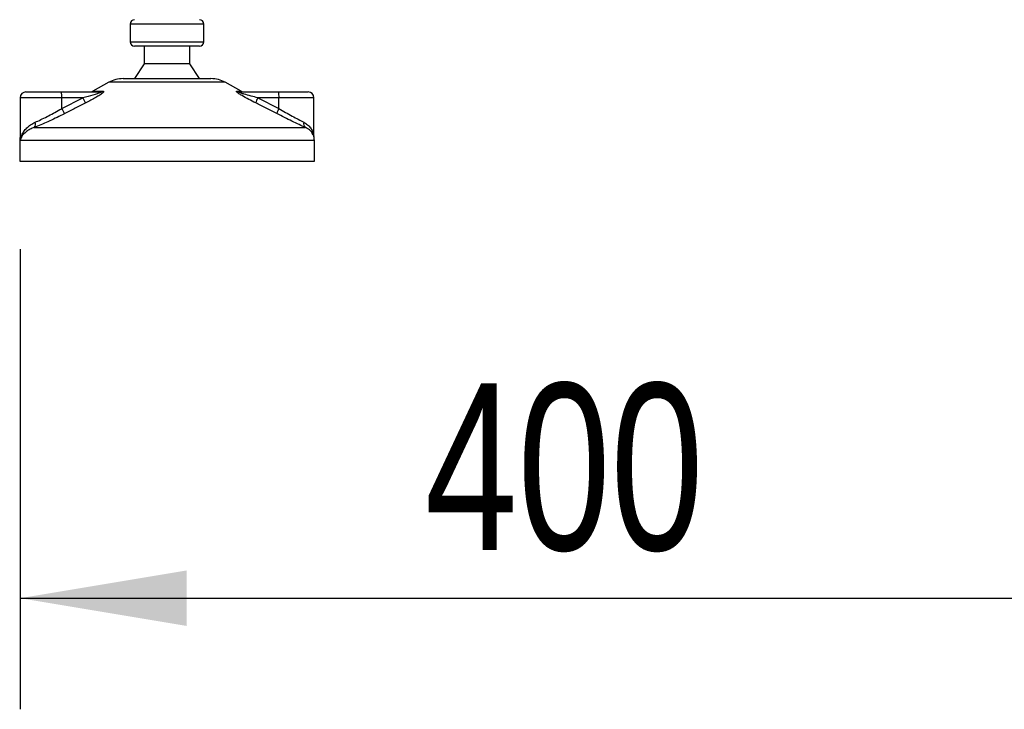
# Model space of a CAD drawing. Header units: millimetres. Extents: x 0 to 420, y 0 to 297.
# Tile 77 of 106: x 296 to 314, y 181 to 194. Entities that reach past the tile are written whole.
import ezdxf

# ---------------------------------------------------------------- set-up
doc = ezdxf.new("R2010")
doc.units = ezdxf.units.MM
doc.layers.add('QUOTE', color=174, linetype='Continuous')
doc.styles.add('SLDTEXTSTYLE3', font='TXT', dxfattribs={"width": 0.75})
doc.dimstyles.new('SLDDIMSTYLE1', dxfattribs={"dimtxt": 3, "dimasz": 3, "dimexe": 0, "dimexo": 0.0625, "dimgap": 0.75, "dimtad": 1, "dimdec": 0, "dimlfac": 18.853083, "dimrnd": 1e-09, "dimzin": 12, "dimdsep": 46, "dimtxsty": 'SLDTEXTSTYLE3', "dimsah": 1, "dimcen": 0.09, "dimadec": 0, "dimazin": 3, "dimtfac": 1, "dimtdec": 3, "dimtofl": 0, "dimtmove": 0, "dimatfit": 3, "dimfxl": 0, "dimfrac": 2, "dimtolj": 1, "dimtzin": 12, "dimarcsym": 0})

# ---------------------------------------------------------------- blocks, each defined once
blk = doc.blocks.new('_D_1')
at = {"layer": 'QUOTE'}
for p, q in [((295.954, 189.633), (295.954, 181.351)), ((317.171, 189.633), (317.171, 181.351)), ((295.954, 183.351), (317.171, 183.351))]:
    blk.add_line(p, q, dxfattribs=at)
for points in [[(295.954, 183.351), (298.954, 182.851), (298.954, 183.851)], [(317.171, 183.351), (314.171, 183.851), (314.171, 182.851)]]:
    blk.add_solid(points, dxfattribs=at)
at = {"layer": 'QUOTE', "insert": (303.237, 187.218), "char_height": 3, "attachment_point": 1, "style": 'SLDTEXTSTYLE3'}
blk.add_mtext('400', dxfattribs=at)

msp = doc.modelspace()

# ---------------------------------------------------------------- linework, layer by layer
at = {"color": 7, "linetype": 'Continuous', "lineweight": 25}
for p, q in [((297.93573, 193.68551), (297.93573, 193.36726)), ((298.65624, 193.68551), (297.93573, 193.68551)), ((299.26177, 193.68551), (298.65624, 193.68551)), ((299.26177, 193.36726), (299.26177, 193.68551)), ((297.93573, 193.36726), (299.26177, 193.36726)), ((299.18221, 193.2877), (298.01529, 193.2877)), ((298.18768, 193.2877), (298.18768, 192.96945)), ((299.00982, 192.96945), (299.00982, 193.2877)), ((298.18768, 192.96945), (298.01529, 192.70424)), ((299.00982, 192.96945), (298.18768, 192.96945)), ((299.18221, 192.70424), (299.00982, 192.96945)), ((297.80759, 192.70424), (298.66735, 192.70424)), ((298.66735, 192.70424), (299.3899, 192.70424)), ((297.55061, 192.63783), (297.26354, 192.47883)), ((298.68963, 192.63783), (297.55061, 192.63783)), ((299.64689, 192.63783), (298.68963, 192.63783)), ((299.93396, 192.47883), (299.64689, 192.63783)), ((295.95405, 192.35947), (295.95405, 191.63265)), ((296.70338, 192.35947), (295.95405, 192.35947)), ((296.06014, 192.46555), (296.69419, 192.46555)), ((296.69419, 192.46555), (297.3962, 192.46555)), ((296.70338, 192.16673), (297.08374, 192.35947)), ((296.70338, 192.16673), (296.70338, 192.35947)), ((297.08374, 192.35947), (296.70338, 192.35947)), ((297.26354, 192.47883), (297.44077, 192.47883)), ((299.85416, 192.47883), (299.93396, 192.47883)), ((299.90248, 192.46555), (300.60449, 192.46555)), ((300.23334, 192.35947), (300.61369, 192.16673)), ((300.61369, 192.35947), (300.23334, 192.35947)), ((300.60449, 192.46555), (301.13736, 192.46555)), ((300.61369, 192.16673), (300.61369, 192.35947)), ((301.24344, 192.35947), (300.61369, 192.35947)), ((301.24344, 191.65538), (301.24344, 192.35947)), ((296.20946, 191.82521), (301.08797, 191.82521)), ((295.94666, 191.5932), (295.94666, 191.21907)), ((295.95665, 191.5932), (295.94666, 191.5932)), ((301.25083, 191.5932), (295.95665, 191.5932)), ((301.25083, 191.21907), (301.25083, 191.5932)), ((295.94666, 191.21907), (298.82871, 191.21907)), ((298.82871, 191.21907), (301.25083, 191.21907))]:
    msp.add_line(p, q, dxfattribs=at)
for centre, radius, start, end in [((298.01529, 193.68551), 0.07956, 90, 180), ((299.18221, 193.68551), 0.07956, 0, 90), ((298.01529, 193.36726), 0.07956, 180, 270), ((299.18221, 193.36726), 0.07956, 270, 0), ((297.80759, 192.17382), 0.53042, 90, 118.979708), ((299.3899, 192.17382), 0.53042, 61.020292, 90), ((296.06014, 192.35947), 0.10608, 90, 180), ((296.39062, 192.38579), 0.31387, 355.189448, 14.721753), ((297.61845, 192.60296), 0.58754, 204.483224, 214.915993), ((297.21214, 192.57163), 0.10608, 270, 298.979708), ((297.39583, 192.54824), 0.08268, 270.257722, 302.928572), ((299.90264, 192.56069), 0.09514, 239.359434, 269.903334), ((299.98536, 192.57163), 0.10608, 241.020292, 270), ((300.65362, 192.13051), 0.4786, 151.419701, 163.471641), ((300.30093, 192.38579), 0.31387, 355.189448, 14.721753), ((301.13736, 192.35947), 0.10608, 0, 90), ((297.21105, 192.4048), 0.56072, 205.123669, 216.162504), ((301.00384, 191.94387), 0.44932, 150.264685, 163.174573), ((296.13733, 191.88502), 0.0937, 320.332603, 20.614778), ((301.14339, 191.89177), 0.08662, 162.369267, 230.220234), ((296.21187, 191.5932), 0.26521, 169.409906, 180), ((300.98563, 191.5932), 0.26521, 0, 21.634761)]:
    msp.add_arc(centre, radius, start, end, dxfattribs=at)
for points, knots in [([(297.3962, 192.46555), (297.39932, 192.46547), (297.40436, 192.46534), (297.40931, 192.4641), (297.41139, 192.46219), (297.41001, 192.45937), (297.40594, 192.45619), (297.39502, 192.44998), (297.36206, 192.43668), (297.2734, 192.40852), (297.17489, 192.38229), (297.10019, 192.36359), (297.08374, 192.35947)], [0, 0, 0, 0, 0.032628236, 0.052524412, 0.075840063, 0.100053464, 0.122452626, 0.146897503, 0.236224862, 0.42447648, 0.873291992, 1, 1, 1, 1]), ([(297.44077, 192.47883), (297.44605, 192.4783), (297.45671, 192.47722), (297.45788, 192.4674), (297.44663, 192.45143), (297.4146, 192.42373), (297.35411, 192.38391), (297.27344, 192.33748), (297.19912, 192.29816), (297.15302, 192.27491), (297.13667, 192.26667)], [0, 0, 0, 0, 0.07157335, 0.14434732, 0.20833536, 0.30965956, 0.49233005, 0.69118879, 0.89052506, 1, 1, 1, 1]), ([(300.19479, 192.26667), (300.15283, 192.28779), (300.06918, 192.3299), (299.96657, 192.38633), (299.89831, 192.42842), (299.86501, 192.45246), (299.84846, 192.46801), (299.84495, 192.4768), (299.8499, 192.47878), (299.85378, 192.47883), (299.85416, 192.47883)], [0, 0, 0, 0, 0.27916885, 0.55661556, 0.69910273, 0.79155981, 0.86148353, 0.93080823, 0.99326565, 1, 1, 1, 1]), ([(300.23334, 192.35947), (300.19265, 192.36971), (300.11089, 192.3903), (300.01035, 192.41787), (299.94206, 192.43935), (299.91123, 192.45087), (299.89883, 192.45694), (299.89379, 192.46029), (299.89188, 192.46259), (299.89307, 192.46462), (299.89677, 192.46536), (299.90059, 192.46554), (299.90204, 192.46555), (299.90248, 192.46555)], [0, 0, 0, 0, 0.312638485, 0.628340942, 0.772322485, 0.853210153, 0.889598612, 0.904004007, 0.930491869, 0.949187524, 0.982177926, 0.994635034, 1, 1, 1, 1]), ([(296.22503, 191.91801), (296.2584, 191.93341), (296.32614, 191.96469), (296.43777, 192.02003), (296.5533, 192.08079), (296.64219, 192.1306), (296.69196, 192.15999), (296.70338, 192.16673)], [0, 0, 0, 0, 0.22830534, 0.46347764, 0.69381275, 0.92974366, 1, 1, 1, 1]), ([(297.13667, 192.26667), (297.07373, 192.23501), (296.94731, 192.17142), (296.82153, 192.10652), (296.75836, 192.07393)], [0, 0, 0, 0, 0.49785429, 1, 1, 1, 1]), ([(300.57376, 192.07393), (300.51104, 192.10624), (300.38506, 192.17114), (300.2584, 192.23473), (300.19479, 192.26667)], [0, 0, 0, 0, 0.497852, 1, 1, 1, 1]), ([(300.61369, 192.16673), (300.65372, 192.14325), (300.73485, 192.09566), (300.85234, 192.03021), (300.96477, 191.96918), (301.02847, 191.93525), (301.06084, 191.91801)], [0, 0, 0, 0, 0.24659364, 0.49969127, 0.74573559, 1, 1, 1, 1]), ([(296.75836, 192.07393), (296.74524, 192.06719), (296.68902, 192.03829), (296.58691, 191.98842), (296.45549, 191.92815), (296.32639, 191.87232), (296.24881, 191.84106), (296.20946, 191.82521)], [0, 0, 0, 0, 0.06999491, 0.29988869, 0.53536004, 0.76429565, 1, 1, 1, 1]), ([(301.08797, 191.82521), (301.05213, 191.84181), (300.97917, 191.87561), (300.85119, 191.936), (300.7146, 192.00215), (300.62114, 192.04978), (300.57376, 192.07393)], [0, 0, 0, 0, 0.24635312, 0.50146761, 0.74726318, 1, 1, 1, 1]), ([(295.95665, 191.5932), (295.95669, 191.59348), (295.96082, 191.62498), (295.97649, 191.67962), (296.01911, 191.75449), (296.07257, 191.81676), (296.13968, 191.87362), (296.19659, 191.90322), (296.22503, 191.91801)], [0, 0, 0, 0, 0.00224631, 0.25863767, 0.44771683, 0.63671155, 0.81847299, 1, 1, 1, 1]), ([(296.20946, 191.82521), (296.18339, 191.81474), (296.13073, 191.7936), (296.04679, 191.73937), (295.98339, 191.67143), (295.96128, 191.61591), (295.95669, 191.5934), (295.95665, 191.5932)], [0, 0, 0, 0, 0.18041479, 0.36450089, 0.74190632, 0.99778494, 1, 1, 1, 1]), ([(301.06084, 191.91801), (301.0844, 191.90342), (301.13218, 191.87382), (301.18382, 191.81725), (301.21957, 191.75462), (301.23924, 191.70287), (301.23911, 191.67205), (301.23908, 191.66443)], [0, 0, 0, 0, 0.22272092, 0.4517881, 0.6846122, 0.92196036, 1, 1, 1, 1]), ([(301.22598, 191.6894), (301.2175, 191.71114), (301.20312, 191.74805), (301.15052, 191.79329), (301.10895, 191.8145), (301.08797, 191.82521)], [0, 0, 0, 0, 0.41540152, 0.70498935, 1, 1, 1, 1]), ([(295.95665, 191.5932), (295.95661, 191.5934), (295.95332, 191.60971), (295.95485, 191.62589), (295.95636, 191.64187)], [0, 0, 0, 0, 0.01184579, 1, 1, 1, 1]), ([(295.95757, 191.63265), (295.95624, 191.6198), (295.95489, 191.60669), (295.95661, 191.59348), (295.95665, 191.5932)], [0, 0, 0, 0, 0.97929123, 1, 1, 1, 1])]:
    msp.add_open_spline(points, degree=3, knots=knots, dxfattribs=at)

# ---------------------------------------------------------------- dimensions: what is measured, and where the dimension line sits
at = {"layer": 'QUOTE'}
dim = msp.add_linear_dim(base=(317.17074, 183.35068), p1=(295.95405, 191.63295), p2=(317.17074, 191.63295), dimstyle='SLDDIMSTYLE1', dxfattribs=at)
dim.commit()
dim.dimension.update_dxf_attribs({"geometry": '_D_1', "text_midpoint": (306.5624, 183.35068), "dimtype": 160})

doc.saveas('drawing.dxf')
